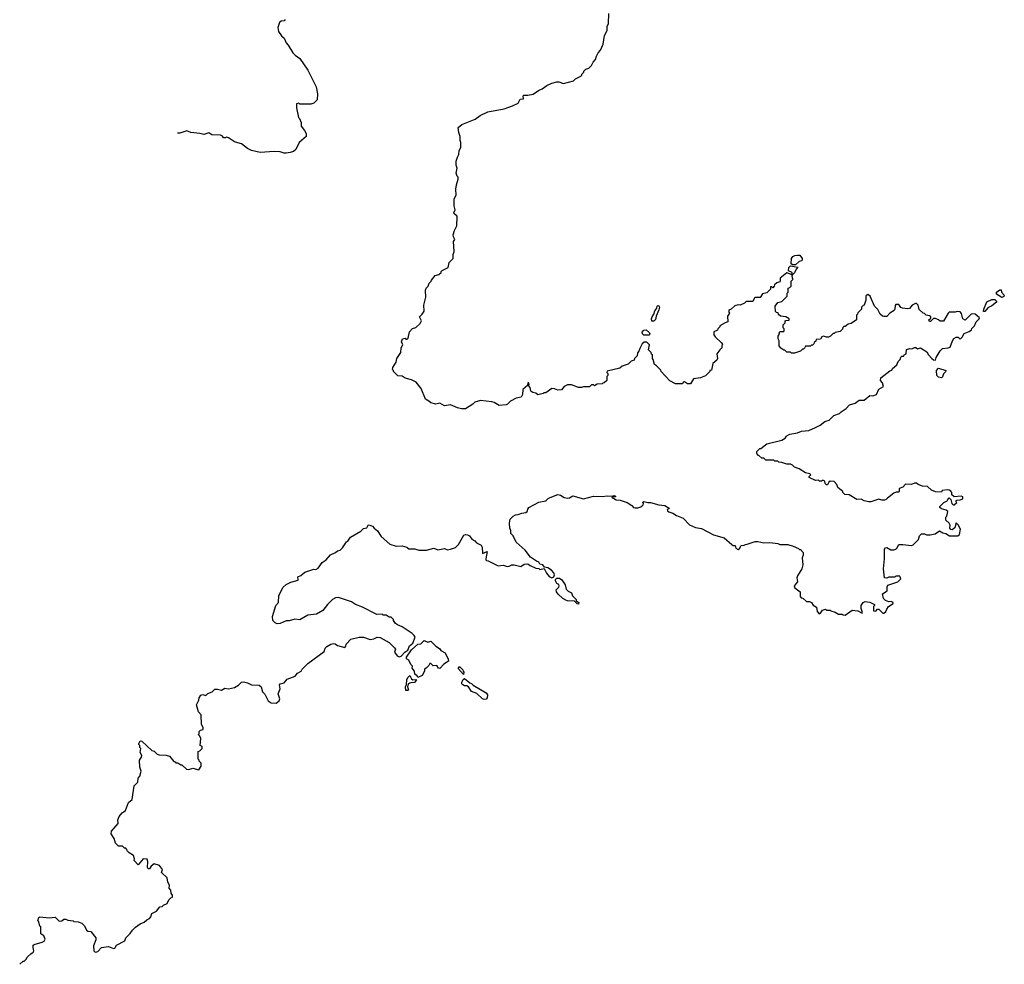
# Model space of a CAD drawing. Extents: x 2470790 to 2659118, y 702284 to 849036.
# Tile 12 of 154: x 2488988 to 2498920, y 772458 to 781983. Entities that reach past the tile are written whole.
import ezdxf

# ---------------------------------------------------------------- set-up
doc = ezdxf.new("R2010")
doc.units = 0

msp = doc.modelspace()

# ---------------------------------------------------------------- linework, layer by layer
at = {"layer": '0CON10XD'}
for points in [[(2497125, 778782.5), (2497095, 778790), (2497080, 778785), (2497067, 778763), (2497021.7, 778758.3), (2497018.3, 778741.7), (2497001.7, 778728.3), (2497000, 778715), (2496985, 778700), (2496975, 778700), (2496965, 778690), (2496915, 778690), (2496905, 778670), (2496895, 778660), (2496885, 778660), (2496865, 778640), (2496805, 778620), (2496775, 778620), (2496765, 778630), (2496725, 778630), (2496705, 778650), (2496695, 778650), (2496665, 778670), (2496650, 778695), (2496650, 778745), (2496640, 778765), (2496638.3, 778791.7), (2496647, 778803), (2496655, 778840), (2496695, 778840), (2496700, 778845), (2496700, 778865), (2496690, 778875), (2496690, 778905), (2496710, 778925), (2496710, 778945), (2496715, 778950), (2496748.3, 778951.7), (2496750, 778965), (2496715, 778987.5), (2496661.7, 778991.7), (2496641.7, 779011.7), (2496638.3, 779028.3), (2496621.7, 779031.7), (2496611.7, 779041.7), (2496610, 779095), (2496635, 779130), (2496675, 779140), (2496730, 779195), (2496730, 779225), (2496740, 779235), (2496740, 779275), (2496758.3, 779281.7), (2496770, 779295), (2496770, 779345), (2496790, 779365), (2496782.5, 779372.5), (2496780, 779410), (2496725, 779430), (2496660, 779375), (2496660, 779345), (2496655, 779340), (2496625, 779330), (2496601.7, 779308.3), (2496600, 779295), (2496585, 779280), (2496575, 779290), (2496561.7, 779288.3), (2496560, 779265), (2496538.3, 779241.7), (2496525, 779230), (2496481.7, 779218.3), (2496458.3, 779181.7), (2496408.3, 779181.7), (2496401.7, 779178.3), (2496385, 779140), (2496315, 779140), (2496300, 779125), (2496257, 779103), (2496235, 779107.5), (2496203, 779097), (2496165, 779062.5), (2496140, 779055), (2496140, 779035), (2496147.5, 779025), (2496128.3, 778991.7), (2496130, 778935), (2496105, 778927.5), (2496050, 778895), (2496050, 778885), (2496030, 778865), (2496028.3, 778851.7), (2495990, 778835), (2495990, 778805), (2496002.5, 778785), (2496067.5, 778725), (2496077, 778707), (2496070, 778695), (2496070, 778675), (2496050, 778655), (2496020, 778615), (2496027.5, 778565), (2496021.7, 778548.3), (2495980, 778515), (2495965, 778450), (2495950, 778445), (2495950, 778435), (2495907, 778393), (2495855, 778372.5), (2495785, 778360), (2495755, 778310), (2495725, 778310), (2495695, 778330), (2495681.7, 778328.3), (2495675, 778310), (2495605, 778310), (2495545, 778340), (2495460, 778435), (2495455, 778450), (2495413, 778493), (2495390, 778505), (2495377, 778557), (2495370, 778565), (2495370, 778605), (2495361.7, 778611.7), (2495358.3, 778628.3), (2495330, 778655), (2495340, 778705), (2495315, 778730), (2495305, 778732.5), (2495288.3, 778731.7), (2495266.1, 778713.9), (2495242.3, 778667.7), (2495235, 778640), (2495220, 778625), (2495217, 778593), (2495190, 778565), (2495185, 778550), (2495155, 778540), (2495125, 778510), (2495065, 778487.5), (2495041.7, 778468.3), (2494915, 778440), (2494910, 778425), (2494920, 778415), (2494920, 778395), (2494910, 778385), (2494910, 778345), (2494885, 778320), (2494871.7, 778318.3), (2494865, 778310), (2494813, 778307), (2494785, 778290), (2494775, 778300), (2494755, 778300), (2494735, 778280), (2494675, 778280), (2494655, 778272.5), (2494625, 778272.5), (2494555, 778300), (2494515, 778300), (2494480, 778285), (2494455, 778250), (2494415, 778247.5), (2494381.7, 778261.7), (2494355, 778262.5), (2494295, 778220), (2494275, 778220), (2494267, 778213), (2494215, 778200), (2494195, 778217.5), (2494163, 778223), (2494145, 778237.5), (2494138.8, 778275), (2494120, 778295), (2494126.4, 778303.6), (2494125, 778320), (2494115, 778320), (2494110, 778295), (2494065, 778253.3), (2494060.8, 778205), (2494045, 778176.7), (2493995, 778167.5), (2493940, 778135), (2493910, 778105), (2493895, 778100), (2493825, 778092.5), (2493775, 778122.5), (2493749.3, 778129.3), (2493635, 778142.5), (2493580, 778125), (2493560, 778105), (2493485, 778060), (2493445, 778060), (2493405, 778070), (2493335, 778100), (2493275, 778090), (2493225, 778117.5), (2493185, 778107.5), (2493135, 778120), (2493117, 778137), (2493082.5, 778155), (2493037.5, 778265), (2492986.4, 778326.4), (2492941.7, 778351.7), (2492875, 778366.7), (2492845, 778388.8), (2492803, 778393), (2492760, 778435), (2492760, 778445), (2492750, 778455), (2492752.5, 778475), (2492785, 778530), (2492792.5, 778565), (2492831.7, 778628.3), (2492837.5, 778675), (2492852.5, 778705), (2492840, 778735), (2492850, 778765), (2492875, 778770), (2492885, 778760), (2492898.3, 778761.7), (2492907, 778773), (2492920, 778835), (2492951.7, 778868.3), (2492985, 778880), (2493029.3, 778920.7), (2493040, 778945), (2493021.2, 778985), (2493048, 779012), (2493067.5, 779045), (2493063.3, 779105), (2493083.8, 779185), (2493082.5, 779255), (2493090, 779275), (2493110, 779295), (2493120, 779325), (2493140, 779345), (2493143, 779357), (2493180, 779405), (2493217, 779413), (2493240, 779435), (2493240, 779445), (2493250, 779455), (2493310, 779485), (2493320, 779535), (2493360, 779575), (2493360, 779615), (2493370, 779645), (2493362.5, 779745), (2493377.5, 779765), (2493363, 779793), (2493360, 779815), (2493373, 779857), (2493397.5, 779905), (2493400, 779995), (2493396.7, 780005), (2493370, 780025), (2493367.5, 780035), (2493382.5, 780065), (2493372.5, 780105), (2493372.5, 780175), (2493392.5, 780215), (2493387.5, 780275), (2493393.6, 780316.4), (2493412.5, 780375), (2493412.5, 780395), (2493402.5, 780405), (2493392.5, 780435), (2493402.5, 780485), (2493392.5, 780515), (2493392.5, 780555), (2493403, 780597), (2493417, 780623), (2493422.5, 780665), (2493437.5, 780695), (2493437.5, 780745), (2493430, 780765), (2493432.5, 780805), (2493417.5, 780845), (2493410, 780895), (2493447.5, 780925), (2493581.7, 780978.3), (2493633.9, 781016.1), (2493710, 781055), (2493876.4, 781083.6), (2493960, 781115), (2494015, 781142.5), (2494035, 781182.5), (2494070, 781185), (2494067.5, 781215), (2494075, 781222.5), (2494115, 781221.2), (2494167.3, 781232.7), (2494221.7, 781268.3), (2494260, 781285), (2494305, 781320), (2494355, 781342.5), (2494405, 781357.5), (2494425, 781357.5), (2494475, 781340), (2494575, 781367.5), (2494595, 781387.5), (2494650, 781415), (2494660, 781425), (2494660, 781435), (2494680, 781455), (2494680, 781465), (2494700, 781485), (2494730, 781495), (2494755, 781520), (2494772.5, 781555), (2494795, 781580), (2494807.5, 781615), (2494825, 781650), (2494847.5, 781675), (2494872.5, 781735), (2494887.5, 781825), (2494912.5, 781875), (2494912.5, 781915), (2494927.5, 781945), (2494930, 782045)], [(2491666.4, 781983.6), (2491655, 781972.5), (2491625, 781967.5), (2491610, 781955), (2491592.5, 781905), (2491600, 781865), (2491630.7, 781820.7), (2491657.5, 781795), (2491675, 781750), (2491697.5, 781725), (2491745, 781650), (2491767.5, 781625), (2491813, 781593), (2491893.6, 781473.6), (2491980, 781305), (2491992.5, 781235), (2491990, 781175), (2491955, 781140), (2491925, 781130), (2491815, 781130), (2491805, 781140), (2491780, 781135), (2491780, 781095), (2491800, 780995), (2491810, 780985), (2491826.4, 780946.4), (2491828.3, 780908.3), (2491862.5, 780865), (2491877.5, 780835), (2491877.5, 780805), (2491807, 780743), (2491772.5, 780675), (2491750, 780655), (2491715, 780642.5), (2491675, 780637.5), (2491655, 780637.5), (2491615, 780650), (2491555, 780652.5), (2491415, 780643.3), (2491325, 780662.5), (2491285, 780682.5), (2491225, 780730), (2491213.3, 780733.3), (2491155, 780752.5), (2491095, 780792.5), (2491075, 780797.5), (2491065, 780790), (2491045, 780790), (2491035, 780810), (2491015, 780817.5), (2490925, 780823.3), (2490895, 780842.5), (2490845, 780826.7), (2490805, 780836.7), (2490715, 780846), (2490675, 780861.2), (2490605, 780837.5), (2490579.9, 780839.6)], [(2496815, 779510), (2496785, 779510), (2496771.7, 779521.7), (2496772.5, 779575), (2496787.5, 779595), (2496807.5, 779605), (2496835, 779610), (2496856.8, 779606.8), (2496882.5, 779575), (2496881.7, 779558.3), (2496875, 779550), (2496850, 779545), (2496815, 779510)], [(2496785, 779410), (2496780, 779410), (2496780, 779435), (2496741.7, 779451.7), (2496747.5, 779485), (2496765, 779500), (2496838.3, 779488.3), (2496821.7, 779468.3), (2496805, 779430), (2496785, 779410)], [(2498895, 779182.5), (2498840, 779215), (2498840, 779235), (2498875, 779260), (2498888.3, 779258.3), (2498890, 779235), (2498920, 779205), (2498915, 779190), (2498895, 779182.5)], [(2493698.3, 776528.3), (2493715, 776527.5), (2493815, 776477.5), (2493865, 776483.3), (2493905, 776470), (2493927, 776473), (2493953.6, 776486.4), (2493975, 776487.5), (2494041.7, 776468.3), (2494078.3, 776491.7), (2494115, 776496.7), (2494138.8, 776478.8), (2494195, 776453.3), (2494225, 776447.5), (2494235, 776437.5), (2494280, 776450), (2494300.8, 776400.8), (2494329.2, 776369.2), (2494355, 776356.2), (2494376.7, 776363.3), (2494383.3, 776385), (2494377.5, 776405), (2494351.2, 776431.2), (2494315, 776456.7), (2494281.7, 776461.7), (2494266.1, 776486.1), (2494235, 776493.3), (2494223.9, 776513.9), (2494201.7, 776521.7), (2494142, 776562), (2494087.5, 776635), (2493997.5, 776715), (2493965, 776780), (2493943, 776803), (2493943, 776833), (2493933.3, 776855), (2493928, 776905), (2493936, 776945), (2493965, 776977.5), (2493988.3, 776991.7), (2494015, 776992.5), (2494055, 777006.7), (2494095, 777012.5), (2494107, 777023), (2494113, 777047), (2494125, 777062.5), (2494225, 777117.5), (2494295, 777132.5), (2494317.5, 777155), (2494340, 777165), (2494415, 777196.7), (2494445, 777190), (2494480, 777165), (2494517, 777157), (2494535, 777160), (2494568, 777182), (2494675, 777152.5), (2494775, 777177.1), (2494865, 777173.8), (2494915, 777181.2), (2494965, 777180), (2494985, 777186.2), (2495000, 777175), (2494995, 777170), (2494965, 777170), (2494960, 777165), (2494965, 777160), (2494978.3, 777158.3), (2495005, 777140), (2495045, 777137.5), (2495115, 777113.3), (2495163, 777083), (2495180, 777065), (2495195, 777060), (2495225, 777060), (2495255, 777070), (2495278.3, 777091.7), (2495280, 777105), (2495270, 777115), (2495285, 777125.8), (2495323.6, 777113.6), (2495350, 777115), (2495435, 777090), (2495495, 777085.7), (2495538.3, 777058.3), (2495535, 777050), (2495520, 777045), (2495521.7, 777031.7), (2495535, 777020), (2495577, 777007), (2495613, 776983), (2495680, 776955), (2495745, 776890), (2495805, 776862.5), (2495865, 776852.5), (2495988.3, 776788.3), (2496095, 776757.5), (2496170.7, 776690.7), (2496185, 776680), (2496205, 776680), (2496213, 776653), (2496235, 776642), (2496249.1, 776650.9), (2496265, 776680), (2496297, 776683), (2496308.3, 776691.7), (2496327, 776693), (2496408.3, 776721.7), (2496435, 776722.5), (2496495, 776707.5), (2496555, 776710), (2496635, 776702.5), (2496655, 776692.5), (2496735, 776692.5), (2496790, 776675), (2496845, 776650), (2496855, 776640), (2496865, 776640), (2496891.7, 776611.7), (2496892.5, 776585), (2496882.5, 776555), (2496886.7, 776485), (2496876.7, 776445), (2496832.5, 776375), (2496827.5, 776355), (2496832.5, 776315), (2496800, 776275), (2496802.5, 776265), (2496807.5, 776255), (2496860, 776215), (2496862.5, 776165), (2496871.7, 776151.7), (2496888.3, 776148.3), (2496925, 776117.5), (2496955, 776117.5), (2496976.4, 776106.4), (2496990.7, 776080.7), (2497025, 776060), (2497032.5, 776015), (2497053, 775993), (2497065, 776000), (2497085, 776030), (2497115, 776037.5), (2497125, 776030), (2497165, 776030), (2497171.7, 776021.7), (2497215, 776007.5), (2497248.3, 775988.3), (2497285, 775990), (2497293, 775983), (2497315, 775980), (2497385, 776030), (2497441.7, 776021.7), (2497485, 776000), (2497490, 776005), (2497477.5, 776045), (2497477.5, 776075), (2497495, 776107.5), (2497515, 776116.7), (2497565, 776110), (2497610, 776085), (2497610, 776075), (2497600, 776065), (2497601.7, 776021.7), (2497625, 776020), (2497641.7, 776038.3), (2497655, 776040), (2497695, 776000), (2497705, 776000), (2497726.2, 776013.8), (2497735, 776040), (2497752.5, 776065), (2497800, 776095), (2497800, 776105), (2497780, 776115), (2497755, 776113.3), (2497720, 776125), (2497700, 776145), (2497690, 776195), (2497737.5, 776225), (2497738.8, 776265), (2497745, 776280), (2497847, 776313), (2497877.5, 776345), (2497870, 776365), (2497855, 776380), (2497848.3, 776371.7), (2497825, 776370), (2497815, 776360), (2497755, 776362.5), (2497735, 776350), (2497710, 776355), (2497700, 776445), (2497712.5, 776545), (2497710, 776645), (2497721.7, 776658.3), (2497735, 776660), (2497775, 776637.5), (2497805, 776637.5), (2497825, 776642.5), (2497836.4, 776653.6), (2497855, 776690), (2497895, 776692.5), (2497985, 776682.5), (2498001.7, 776688.3), (2498055, 776740), (2498063, 776777), (2498085, 776797.5), (2498115, 776797.5), (2498135, 776787.5), (2498173, 776787), (2498221.7, 776798.3), (2498265, 776827.5), (2498298.3, 776808.3), (2498331.7, 776801.7), (2498367, 776777), (2498451.7, 776778.3), (2498467, 776793), (2498477.5, 776845), (2498455, 776890), (2498435, 776910), (2498419.3, 776860.7), (2498395, 776840), (2498381.7, 776841.7), (2498370, 776855), (2498372.5, 776885), (2498362.5, 776905), (2498330, 776935), (2498330, 776965), (2498340, 776975), (2498350, 777025), (2498335, 777037.5), (2498285, 777050), (2498270, 777065), (2498270, 777075), (2498310, 777115), (2498345, 777130), (2498350, 777145), (2498365, 777160), (2498380, 777145), (2498390, 777105), (2498402.5, 777092.5), (2498415, 777092.5), (2498440, 777115), (2498432.5, 777125), (2498441.7, 777138.3), (2498475, 777140), (2498500, 777150), (2498501.7, 777171.7), (2498485, 777177.5), (2498415, 777170), (2498391.7, 777191.7), (2498390, 777215), (2498379.3, 777229.3), (2498365, 777240), (2498345, 777243.3), (2498293, 777237), (2498285, 777220), (2498225, 777222.5), (2498185, 777240), (2498145, 777276.7), (2498095, 777277.5), (2498050, 777295), (2498035, 777310), (2498015, 777310), (2497985, 777297.5), (2497925, 777300), (2497895, 777270), (2497860, 777255), (2497860, 777225), (2497855, 777220), (2497828.3, 777218.3), (2497805, 777207.5), (2497740.7, 777159.3), (2497730, 777145), (2497711.7, 777138.3), (2497685, 777137.5), (2497655, 777146.7), (2497575, 777122.5), (2497555, 777122.5), (2497505, 777132.5), (2497475, 777147.5), (2497433.6, 777143.6), (2497355, 777192.5), (2497310, 777195), (2497290, 777215), (2497290, 777225), (2497240, 777265), (2497230, 777295), (2497205, 777326.7), (2497165, 777330), (2497150, 777320), (2497136.4, 777293.6), (2497125, 777292.5), (2497112.5, 777305), (2497108.3, 777328.3), (2497097, 777337), (2497083, 777337), (2497075, 777330), (2497055, 777330), (2497045, 777340), (2497015, 777336.7), (2496950, 777365), (2496951.7, 777378.3), (2496970, 777395), (2496960, 777405), (2496915, 777412.5), (2496850, 777455), (2496805, 777470), (2496785, 777490), (2496765, 777500), (2496725, 777500), (2496677, 777517), (2496645, 777520), (2496635, 777530), (2496605, 777530), (2496595, 777540), (2496513, 777543), (2496495, 777560), (2496473, 777563), (2496445, 777590), (2496435, 777590), (2496423, 777613), (2496425, 777630), (2496455, 777660), (2496465, 777660), (2496523, 777707), (2496677, 777743), (2496708.3, 777761.7), (2496720, 777775), (2496720, 777785), (2496756.7, 777803.3), (2496835, 777815.8), (2496875, 777833.3), (2496948.3, 777841.7), (2497015, 777870), (2497063.3, 777895), (2497109.3, 777930.7), (2497152.5, 777945), (2497199.3, 777990.7), (2497258.3, 778011.7), (2497275, 778030), (2497325, 778062.5), (2497359.3, 778100.7), (2497415, 778117.5), (2497455, 778147.5), (2497505, 778147.5), (2497565, 778192.5), (2497595, 778190), (2497630, 778205), (2497653.6, 778256.4), (2497700, 778285), (2497691.7, 778321.7), (2497672.5, 778345), (2497675, 778370), (2497765, 778442.5), (2497785, 778450), (2497792.5, 778465), (2497836.4, 778503.6), (2497850, 778535), (2497870, 778555), (2497875, 778580), (2497885, 778590), (2497905, 778590), (2497910, 778605), (2497930, 778615), (2497935, 778657.5), (2497967, 778667), (2497987, 778663), (2498015, 778677.5), (2498027, 778677), (2498045, 778662.5), (2498075, 778672.5), (2498137.5, 778635), (2498155, 778602.5), (2498187.5, 778565), (2498205, 778552.5), (2498225, 778550), (2498232.5, 778575), (2498272.5, 778645), (2498295, 778667.5), (2498355, 778672.5), (2498375, 778680), (2498397.5, 778745), (2498410.7, 778769.3), (2498435, 778782.5), (2498455, 778780), (2498475, 778760), (2498495, 778780), (2498515, 778820), (2498565, 778837.5), (2498590, 778855), (2498591.7, 778868.3), (2498620, 778895), (2498637.5, 778935), (2498667.5, 778965), (2498670, 778975), (2498625, 779013.3), (2498595, 779017.5), (2498585, 779012.5), (2498525, 778952.5), (2498502.5, 778965), (2498489.5, 779019.5), (2498475.9, 779035.9), (2498445, 779041.2), (2498425, 779032.5), (2498365, 779032.5), (2498352.5, 779025), (2498307, 778943), (2498273, 778943), (2498257, 778957), (2498225, 778970), (2498205, 778970), (2498175, 778940), (2498165, 778940), (2498160, 778955), (2498178.3, 778971.7), (2498178.3, 778988.3), (2498167, 778997), (2498133, 779003), (2498115, 779020), (2498100, 779025), (2498061.7, 779061.7), (2498052.5, 779105), (2498035, 779122.5), (2498025, 779122.5), (2497990, 779105), (2497965, 779070), (2497945, 779067.5), (2497893, 779073), (2497875, 779080), (2497855, 779110), (2497825, 779110), (2497818.3, 779101.7), (2497817, 779063), (2497809.3, 779050.7), (2497767, 779023), (2497735, 778990), (2497705, 778990), (2497693, 778993), (2497667.5, 779015), (2497645, 779060), (2497610, 779095), (2497567.5, 779195), (2497545, 779212.5), (2497523, 779197), (2497522.5, 779155), (2497507, 779103), (2497495, 779100), (2497480, 779085), (2497480, 779065), (2497441.7, 779028.3), (2497440, 779015), (2497430, 779005), (2497430, 778955), (2497375, 778920), (2497345, 778912.5), (2497315, 778890), (2497301.7, 778888.3), (2497291.7, 778878.3), (2497288.3, 778861.7), (2497265, 778840), (2497215, 778830), (2497205, 778820), (2497195, 778820), (2497168.3, 778791.7), (2497145, 778782.5), (2497125, 778782.5)], [(2498725, 779040), (2498711.7, 779041.7), (2498712.5, 779065), (2498743.3, 779136.7), (2498795, 779162.5), (2498825, 779160), (2498840, 779145), (2498840, 779135), (2498795, 779097.5), (2498753.6, 779076.4), (2498725, 779040)], [(2495363.8, 778943.8), (2495360.8, 778965), (2495366.7, 778985), (2495386.5, 779013.5), (2495394.4, 779045.6), (2495414.2, 779075), (2495418.8, 779095), (2495425, 779101.2), (2495435, 779098.8), (2495440.6, 779085), (2495435, 779057.5), (2495408.1, 778995), (2495401.1, 778958.9), (2495385, 778944.2), (2495363.8, 778943.8)], [(2495335, 778802.5), (2495283, 778803), (2495270, 778815), (2495268.3, 778831.7), (2495285, 778852.5), (2495307, 778857), (2495340, 778825), (2495343.3, 778815), (2495335, 778802.5)], [(2498285, 778372.5), (2498256.7, 778376.7), (2498240, 778395), (2498237.5, 778445), (2498255, 778470), (2498330, 778445), (2498328.3, 778431.7), (2498307, 778413), (2498295, 778380), (2498285, 778372.5)], [(2488988.4, 772458), (2489025, 772490), (2489035, 772490), (2489055, 772510), (2489067, 772533), (2489100, 772565), (2489125, 772580), (2489130, 772595), (2489123, 772627), (2489125, 772650), (2489133, 772657), (2489215, 772680), (2489235, 772692.5), (2489245, 772710), (2489232.5, 772745), (2489200, 772765), (2489200, 772835), (2489191.7, 772841.7), (2489180, 772885), (2489170, 772895), (2489181.7, 772928.3), (2489191.7, 772938.3), (2489285, 772926.7), (2489345, 772932.5), (2489385, 772893.3), (2489415, 772896.7), (2489435, 772912.5), (2489455, 772912.5), (2489475, 772903.3), (2489527, 772897), (2489535, 772890), (2489577, 772887), (2489615, 772872.5), (2489642.5, 772845), (2489660.7, 772800.7), (2489675, 772792.5), (2489705, 772790), (2489757.5, 772725), (2489757.5, 772705), (2489733.9, 772643.9), (2489737.5, 772595), (2489745, 772582.5), (2489755, 772580), (2489775, 772587.5), (2489815, 772626.2), (2489885, 772637.5), (2489935, 772617.5), (2489948.3, 772621.7), (2489965, 772652.5), (2490047.5, 772695), (2490057.5, 772725), (2490103, 772767), (2490125, 772802.5), (2490155, 772832.5), (2490203.9, 772866.1), (2490245, 772882.5), (2490272, 772908), (2490299.3, 772920.7), (2490311.7, 772938.3), (2490320.7, 772969.3), (2490370, 772995), (2490403, 773037), (2490425, 773040), (2490440, 773055), (2490475, 773070), (2490491.7, 773108.3), (2490511.7, 773128.3), (2490530, 773135), (2490530, 773155), (2490517.5, 773175), (2490512.5, 773205), (2490497.5, 773225), (2490500, 773255), (2490482.5, 773285), (2490475, 773330), (2490420, 773385), (2490430, 773415), (2490400, 773455), (2490345, 773470), (2490313.6, 773446.4), (2490298.3, 773421.7), (2490285, 773420), (2490277.5, 773435), (2490282.5, 773495), (2490275, 773517.5), (2490235, 773520), (2490185, 773460), (2490143, 773503), (2490147, 773523), (2490136.4, 773556.4), (2490091.7, 773581.7), (2490071.7, 773601.7), (2490070, 773615), (2490058.3, 773628.3), (2490045, 773630), (2490025, 773650), (2489985, 773650), (2489955, 773680), (2489942.5, 773725), (2489912.5, 773775), (2489915, 773800), (2489981.7, 773878.3), (2489980, 773915), (2489993, 773947), (2490023.6, 773986.4), (2490055, 774010), (2490085, 774090), (2490121.7, 774118.3), (2490143, 774257), (2490180, 774295), (2490183.3, 774335), (2490201.2, 774355), (2490212.5, 774405), (2490200, 774445), (2490197.5, 774515), (2490217.5, 774545), (2490220, 774565), (2490203, 774593), (2490210, 774635), (2490200, 774645), (2490200, 774665), (2490190, 774675), (2490190, 774685), (2490205, 774710), (2490221.7, 774708.3), (2490320, 774615), (2490345, 774607.5), (2490375, 774577.5), (2490395, 774570), (2490465, 774567.5), (2490500, 774555), (2490541.7, 774501.7), (2490555, 774500), (2490565, 774490), (2490585, 774490), (2490615, 774470), (2490625, 774470), (2490670, 774425), (2490695, 774422.5), (2490735, 774436.7), (2490795, 774420), (2490820, 774455), (2490820, 774485), (2490800, 774505), (2490800, 774515), (2490790, 774525), (2490790, 774605), (2490805, 774610), (2490830, 774635), (2490830, 774655), (2490810, 774665), (2490816.7, 774735), (2490807, 774757), (2490790, 774775), (2490798.3, 774781.7), (2490800, 774805), (2490811.7, 774818.3), (2490840, 774825), (2490840, 774845), (2490822.5, 774875), (2490820, 774975), (2490792.5, 775005), (2490773.3, 775075), (2490797, 775123), (2490797.5, 775145), (2490817, 775173), (2490835, 775180), (2490865, 775170), (2490885, 775190), (2490930, 775205), (2490958.3, 775231.7), (2490985, 775232.5), (2491025, 775222.5), (2491058.3, 775241.7), (2491095, 775236.7), (2491155, 775247.5), (2491195, 775272.5), (2491225, 775302.5), (2491245, 775306.7), (2491285, 775297.5), (2491327, 775277), (2491403.6, 775273.6), (2491423.3, 775255), (2491438.8, 775205), (2491460.7, 775180.7), (2491495.5, 775115.5), (2491525.5, 775095.5), (2491575, 775092), (2491605.6, 775114.4), (2491612, 775135), (2491596.2, 775185), (2491615.9, 775234.1), (2491608.8, 775275), (2491615, 775286), (2491657.5, 775297.5), (2491686.4, 775333.6), (2491766.4, 775363.6), (2491790, 775395), (2491827.5, 775415), (2491837, 775433), (2491895, 775492.5), (2492059.3, 775610.7), (2492068.8, 775645), (2492085, 775662), (2492127.5, 775685), (2492155, 775692), (2492169.5, 775689.5), (2492195, 775672.5), (2492267, 775653), (2492277.5, 775665), (2492280, 775685), (2492330, 775735), (2492413.6, 775756.4), (2492455, 775756.2), (2492525, 775733.3), (2492561.7, 775738.3), (2492593.6, 775756.4), (2492625, 775753.3), (2492715, 775702.5), (2492769.5, 775649.5), (2492777.5, 775635), (2492770, 775605), (2492797, 775567), (2492815, 775557.5), (2492835, 775563.8), (2492873.3, 775605), (2492904.6, 775625.4), (2492921.9, 775668.1), (2492954.2, 775695.8), (2492976.2, 775755), (2492966.7, 775775), (2492946.7, 775795), (2492845, 775861.2), (2492799.7, 775879.7), (2492778.8, 775895), (2492760, 775925), (2492760, 775935), (2492737, 775957), (2492715, 775957.5), (2492685, 775977.5), (2492655, 775980), (2492645, 775990), (2492590, 775985), (2492445, 776060), (2492375, 776087.5), (2492335, 776112.9), (2492205, 776158), (2492175, 776153.3), (2492143.6, 776136.4), (2492092.5, 776085), (2492045.9, 776024.1), (2491981.7, 775988.3), (2491895, 775978.8), (2491815, 775931.2), (2491765, 775938.8), (2491705, 775920), (2491675, 775921.2), (2491615, 775893.3), (2491585, 775892.5), (2491565, 775900), (2491543.3, 775925), (2491537.5, 775965), (2491572.5, 776075), (2491597.5, 776105), (2491603.6, 776176.4), (2491645, 776260), (2491675, 776287.5), (2491725, 776312.5), (2491798.3, 776331.7), (2491792.5, 776365), (2491825, 776377.5), (2491865, 776412.5), (2491955, 776443.3), (2491975, 776440), (2491998.3, 776451.7), (2492040.7, 776509.3), (2492080, 776535), (2492125, 776587.5), (2492175, 776610), (2492193, 776627), (2492220, 776635), (2492243, 776657), (2492283.6, 776716.4), (2492297.5, 776725), (2492323.6, 776766.4), (2492430, 776825), (2492455, 776852.5), (2492490, 776860), (2492502.5, 776885), (2492515, 776888.8), (2492546.4, 776876.4), (2492562.5, 776855), (2492598, 776828), (2492635, 776771.2), (2492722.5, 776695), (2492785, 776672.5), (2492845, 776677.5), (2492895, 776662.5), (2492915, 776647.5), (2492975, 776647.5), (2493015, 776632.5), (2493093, 776633), (2493165, 776652.5), (2493205, 776637.5), (2493275, 776650), (2493305, 776637.5), (2493335, 776642.5), (2493385, 776660), (2493415, 776690), (2493470, 776785), (2493485, 776792.5), (2493505, 776787.5), (2493525, 776777.5), (2493550, 776745), (2493579.3, 776729.3), (2493595, 776707.5), (2493643, 776683), (2493653.6, 776663.6), (2493655, 776600), (2493705, 776620), (2493690, 776545), (2493690, 776535), (2493698.3, 776528.3)], [(2494625, 776090), (2494611.7, 776091.7), (2494585, 776120), (2494515, 776122.5), (2494498.3, 776128.3), (2494467, 776147), (2494420.7, 776190.7), (2494404.1, 776214.1), (2494400, 776235), (2494425, 776260), (2494430, 776275), (2494425, 776286.7), (2494406.7, 776296.7), (2494392.5, 776325), (2494393, 776337), (2494405, 776350), (2494435, 776350), (2494457.5, 776335), (2494492, 776285), (2494501.7, 776241.7), (2494521.2, 776221.2), (2494553.3, 776205), (2494563, 776173), (2494600, 776135), (2494601.7, 776121.7), (2494630, 776105), (2494625, 776090)], [(2493005, 775350), (2492996.4, 775366.4), (2492972.5, 775385), (2492970, 775415), (2492947.5, 775445), (2492950, 775465), (2492935, 775480), (2492913, 775523), (2492889.3, 775539.3), (2492888.8, 775555), (2492941.9, 775628.1), (2493005, 775687.5), (2493035, 775690), (2493068.3, 775721.7), (2493105, 775707.5), (2493135, 775716.2), (2493184.4, 775664.4), (2493223, 775643), (2493235, 775623.3), (2493279.5, 775599.5), (2493310, 775535), (2493312.5, 775515), (2493265, 775483.8), (2493225, 775442), (2493212.5, 775445), (2493195, 775470), (2493157.7, 775467.7), (2493135, 775490), (2493125, 775490), (2493115, 775470), (2493090, 775445), (2493070, 775435), (2493072.5, 775415), (2493049.3, 775370.7), (2493005, 775350)], [(2493465, 775380), (2493411.7, 775441.7), (2493421.7, 775458.3), (2493428.3, 775458.3), (2493458.3, 775428.3), (2493460, 775415), (2493470, 775405), (2493465, 775380)], [(2492905, 775220), (2492885, 775220), (2492880, 775255), (2492891.7, 775278.3), (2492893, 775327), (2492905, 775350), (2492925, 775370), (2492940, 775335), (2492955, 775327.5), (2492985, 775330), (2492990, 775325), (2492971.7, 775298.3), (2492933.9, 775296.1), (2492907.5, 775285), (2492900, 775255), (2492910, 775225), (2492905, 775220)], [(2493675, 775126.7), (2493655, 775133.3), (2493598.3, 775188.3), (2493545, 775207.5), (2493516.7, 775256.7), (2493497, 775267), (2493475, 775266.7), (2493457.5, 775275), (2493447.5, 775285), (2493447, 775303), (2493460.7, 775329.3), (2493475, 775340), (2493530, 775295), (2493545, 775290), (2493561.7, 775271.7), (2493693.3, 775195), (2493706.2, 775175), (2493703.3, 775145), (2493695, 775132.5), (2493675, 775126.7)]]:
    msp.add_lwpolyline(points, dxfattribs=at)

doc.saveas('drawing.dxf')
